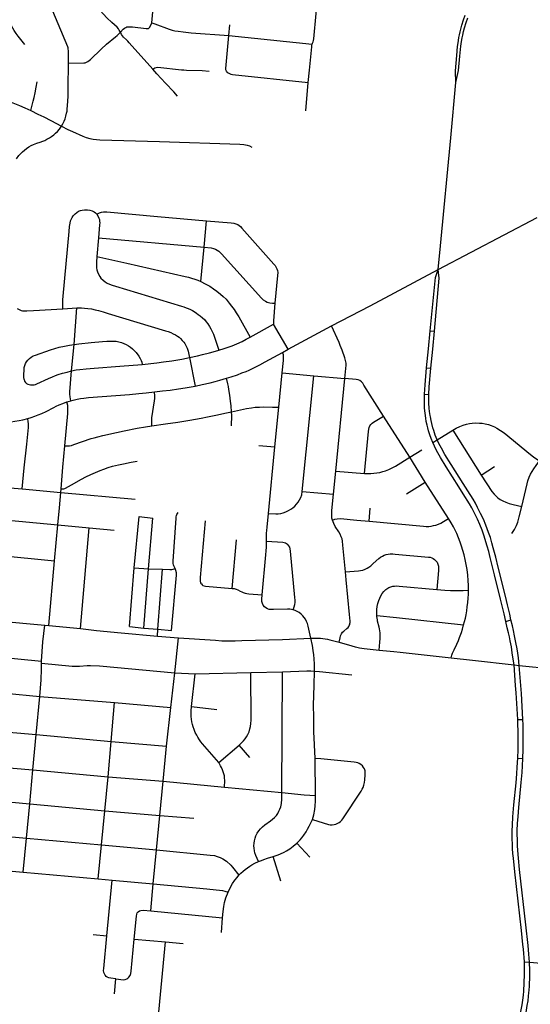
# Model space of a CAD drawing. Extents: x 1410746 to 1533160, y 578873 to 704954.
# Tile 201 of 227: x 1508411 to 1513109, y 641773 to 650843. Entities that reach past the tile are written whole.
import ezdxf

# ---------------------------------------------------------------- set-up
doc = ezdxf.new("R2010")
doc.units = 0
doc.header["$MEASUREMENT"] = 0
doc.layers.add('MC_STREETS', color=254, linetype='CONTINUOUS')

msp = doc.modelspace()

# ---------------------------------------------------------------- linework, layer by layer
at = {"layer": 'MC_STREETS'}
for p, q in [((1509627.591175, 650814.0596), (1509651.8179, 651082.008675)), ((1510334.800325, 650697.708775), (1510344.312975, 650796.9535)), ((1510334.800325, 650697.708775), (1511102.744725, 650617.59575)), ((1511064.223925, 650264.043175), (1511078.604675, 650378.603975)), ((1511043.9592, 650004.82305), (1511064.223925, 650264.043175)), ((1510108.839025, 648746.419225), (1510130.377925, 648991.826875)), ((1512260.63815, 648541.0727), (1513172.411075, 649020.067075)), ((1509136.39285, 648833.788675), (1509120.003175, 648662.981975)), ((1509136.39285, 648833.788675), (1510108.839025, 648746.419225)), ((1512260.63815, 648541.0727), (1512281.542825, 648758.64215)), ((1510078.692375, 648431.351925), (1510108.839025, 648746.419225)), ((1508807.351075, 648180.60835), (1508937.689625, 648187.48335)), ((1508911.07355, 647852.512525), (1508937.689625, 648187.48335)), ((1510531.737925, 647919.285625), (1510747.197725, 648037.806925)), ((1510881.41605, 647807.068225), (1510747.197725, 648037.806925)), ((1510881.41605, 647807.068225), (1511280.6964, 648021.640575)), ((1512188.1738, 647977.014275), (1512226.2554, 647973.66855)), ((1508887.480575, 647607.4343), (1508911.07355, 647852.512525)), ((1510828.908825, 647778.364425), (1510881.41605, 647807.068225)), ((1509973.1159, 647730.8332), (1510024.4241, 647467.671975)), ((1510794.76355, 647273.602675), (1510826.7677, 647590.5573)), ((1510826.7677, 647590.5573), (1511116.46955, 647563.157825)), ((1512154.975625, 647635.61645), (1512194.094725, 647632.060175)), ((1511010.887325, 646498.12885), (1511116.46955, 647563.157825)), ((1511116.46955, 647563.157825), (1511402.291975, 647538.036475)), ((1511318.6909, 646684.583625), (1511402.291975, 647538.036475)), ((1508845.66445, 647321.9541), (1508879.723675, 647332.2207)), ((1512137.038925, 647392.231725), (1512175.8864, 647390.37605)), ((1510758.79635, 646906.996875), (1510794.76355, 647273.602675)), ((1511999.828675, 646812.429675), (1511758.105075, 647191.2944)), ((1512252.2698, 646971.871425), (1512397.157975, 647062.262175)), ((1512397.157975, 647062.262175), (1512657.892325, 646649.0468)), ((1512211.7774, 646947.758), (1512252.2698, 646971.871425)), ((1510609.6505, 646922.042), (1510758.79635, 646906.996875)), ((1510699.3872, 646295.906975), (1510758.79635, 646906.996875)), ((1511999.828675, 646812.429675), (1512110.915525, 646882.3837)), ((1512143.05345, 646584.343175), (1511999.828675, 646812.429675)), ((1511297.458, 646472.682875), (1511318.6909, 646684.583625)), ((1511318.6909, 646684.583625), (1511582.736175, 646663.349225)), ((1512657.892325, 646649.0468), (1512781.18575, 646727.53995)), ((1511970.084625, 646476.776125), (1512143.05345, 646584.343175)), ((1512355.641325, 646248.554925), (1512143.05345, 646584.343175)), ((1508434.551275, 646520.6813), (1508788.5627, 646486.699475)), ((1508788.5627, 646486.699475), (1508791.87175, 646522.067775)), ((1511010.887325, 646498.12885), (1511297.458, 646472.682875)), ((1508775.226525, 646346.0205), (1508788.5627, 646486.699475)), ((1508788.5627, 646486.699475), (1509472.7025, 646426.984475)), ((1508761.196925, 646188.858125), (1508775.226525, 646346.0205)), ((1511626.530725, 646224.135475), (1511636.97615, 646343.213)), ((1508052.36635, 646257.71075), (1508761.196925, 646188.858125)), ((1509594.31215, 645784.989975), (1509635.71925, 646249.9955)), ((1510686.41345, 646167.74765), (1510699.3872, 646295.906975)), ((1511513.52085, 646234.182775), (1511626.530725, 646224.135475)), ((1508730.886125, 645858.3747), (1508761.196925, 646188.858125)), ((1508761.196925, 646188.858125), (1509049.1446, 646163.274475)), ((1508969.33735, 645233.893775), (1509049.1446, 646163.274475)), ((1509049.1446, 646163.274475), (1509280.330375, 646141.788525)), ((1510366.95015, 645604.8081), (1510405.340825, 646051.360375)), ((1508020.1105, 645930.335375), (1508730.886125, 645858.3747)), ((1508678.929125, 645263.496925), (1508730.886125, 645858.3747)), ((1509419.709275, 645252.30825), (1509464.072525, 645793.0048)), ((1509464.072525, 645793.0048), (1509594.31215, 645784.989975)), ((1509552.748025, 645239.03805), (1509594.31215, 645784.989975)), ((1509594.31215, 645784.989975), (1509725.3669, 645780.861125)), ((1509681.71495, 645227.992975), (1509725.3669, 645780.861125)), ((1507959.3639, 645327.021975), (1508641.8932, 645266.46895)), ((1511696.681975, 645356.25345), (1511877.02205, 645336.38845)), ((1511877.02205, 645336.38845), (1512495.740075, 645268.8759)), ((1512883.172575, 645300.604075), (1512931.436475, 645315.534625)), ((1508641.8932, 645266.46895), (1508678.929125, 645263.496925)), ((1508678.929125, 645263.496925), (1508969.33735, 645233.893775)), ((1509419.709275, 645252.30825), (1509552.748025, 645239.03805)), ((1509552.748025, 645239.03805), (1509681.71495, 645227.992975)), ((1509677.5905, 645165.04685), (1509681.71495, 645227.992975)), ((1509681.71495, 645227.992975), (1509807.10265, 645216.939275)), ((1509677.5905, 645165.04685), (1509871.261925, 645149.142675)), ((1509836.73095, 644827.6587), (1509871.261925, 645149.142675)), ((1511265.73495, 645131.075), (1511351.2749, 645109.26825)), ((1507929.023625, 644998.341275), (1508609.85625, 644935.364175)), ((1511718.08855, 645036.861825), (1511853.974825, 645022.225575)), ((1511853.974825, 645022.225575), (1511912.212275, 645016.072375)), ((1511912.212275, 645016.072375), (1512382.424275, 644966.391075)), ((1512382.424275, 644966.391075), (1512576.4976, 644944.2459)), ((1508611.691225, 644915.638425), (1508609.85625, 644935.364175)), ((1512576.4976, 644944.2459), (1512959.32385, 644900.56265)), ((1512959.32385, 644900.56265), (1513007.6672, 644895.15135)), ((1513007.6672, 644895.15135), (1513379.525725, 644856.0566)), ((1509800.829775, 644505.889), (1509836.73095, 644827.6587)), ((1509836.73095, 644827.6587), (1510025.534825, 644818.9929)), ((1509990.8318, 644515.23575), (1510025.534825, 644818.9929)), ((1510025.534825, 644818.9929), (1510538.025825, 644829.56815)), ((1510538.025825, 644829.56815), (1510829.4688, 644837.4264)), ((1510823.4425, 643724.3194), (1510829.4688, 644837.4264)), ((1508562.6878, 644257.4557), (1508594.9969, 644607.858625)), ((1508594.9969, 644607.858625), (1509283.9468, 644552.300825)), ((1509253.656675, 644195.550375), (1509283.9468, 644552.300825)), ((1509283.9468, 644552.300825), (1509800.829775, 644505.889)), ((1509762.348225, 644150.2844), (1509800.829775, 644505.889)), ((1509990.8318, 644515.23575), (1510223.97665, 644488.8751)), ((1507859.778925, 644320.4588), (1508562.6878, 644257.4557)), ((1512993.0398, 644395.976175), (1513040.263, 644397.671375)), ((1508532.707, 643932.45445), (1508562.6878, 644257.4557)), ((1508562.6878, 644257.4557), (1509253.656675, 644195.550375)), ((1509225.83355, 643869.9923), (1509253.656675, 644195.550375)), ((1509253.656675, 644195.550375), (1509762.348225, 644150.2844)), ((1509730.9231, 643827.34115), (1509762.348225, 644150.2844)), ((1510241.771775, 644000.159825), (1510430.3364, 644159.71515)), ((1510528.4133, 644046.82725), (1510430.3364, 644159.71515)), ((1507833.30325, 643996.0093), (1508532.707, 643932.45445)), ((1511132.973925, 643695.43375), (1511128.16045, 644036.757375)), ((1512993.590275, 644041.366575), (1513040.952, 644037.664975)), ((1508502.301225, 643620.05875), (1508532.707, 643932.45445)), ((1508532.707, 643932.45445), (1509225.83355, 643869.9923)), ((1509194.004225, 643556.164525), (1509225.83355, 643869.9923)), ((1509225.83355, 643869.9923), (1509730.9231, 643827.34115)), ((1509698.538, 643513.5232), (1509730.9231, 643827.34115)), ((1509730.9231, 643827.34115), (1510295.142125, 643773.4318)), ((1510295.142125, 643773.4318), (1510823.4425, 643724.3194)), ((1507804.106575, 643681.74115), (1508502.301225, 643620.05875)), ((1508471.534225, 643303.298225), (1508502.301225, 643620.05875)), ((1508502.301225, 643620.05875), (1509194.004225, 643556.164525)), ((1509164.089725, 643241.0771), (1509194.004225, 643556.164525)), ((1509194.004225, 643556.164525), (1509698.538, 643513.5232)), ((1509669.45275, 643195.638025), (1509698.538, 643513.5232)), ((1509698.538, 643513.5232), (1510014.402525, 643487.049825)), ((1507773.7298, 643368.693575), (1508471.534225, 643303.298225)), ((1508441.9703, 642990.887775), (1508471.534225, 643303.298225)), ((1508471.534225, 643303.298225), (1509164.089725, 643241.0771)), ((1509131.213025, 642929.9512), (1509164.089725, 643241.0771)), ((1509164.089725, 643241.0771), (1509669.45275, 643195.638025)), ((1511081.592975, 643128.62305), (1510960.4131, 643257.220575)), ((1509640.137575, 642883.120075), (1509669.45275, 643195.638025)), ((1507746.606375, 643053.578825), (1508441.9703, 642990.887775)), ((1510812.816925, 642908.733725), (1510743.22325, 643134.83065)), ((1508441.9703, 642990.887775), (1509131.213025, 642929.9512)), ((1509131.213025, 642929.9512), (1509262.7832, 642916.542)), ((1509213.5693, 642405.4062), (1509262.7832, 642916.542)), ((1509262.7832, 642916.542), (1509640.137575, 642883.120075)), ((1509616.5526, 642633.7287), (1509640.137575, 642883.120075)), ((1509616.5526, 642633.7287), (1510277.94955, 642569.0914)), ((1510266.4346, 642435.43895), (1510277.94955, 642569.0914)), ((1509086.69475, 642417.47505), (1509213.5693, 642405.4062)), ((1509464.802575, 642374.894575), (1509752.550025, 642348.5044)), ((1509678.52815, 641572.0881), (1509752.550025, 642348.5044)), ((1509752.550025, 642348.5044), (1509914.660375, 642332.585525)), ((1513054.97575, 642164.7381), (1513102.006525, 642161.270375)), ((1513102.006525, 642161.270375), (1513650.890325, 642111.554875)), ((1509282.639675, 641869.02925), (1509294.7898, 642006.747675))]:
    msp.add_line(p, q, dxfattribs=at)
for points in [[(1511102.744725, 650617.59575), (1511106.214275, 650627.4927), (1511110.95385, 650638.434275), (1511115.41835, 650651.910775), (1511118.44885, 650667.4752), (1511160.67215, 651137.3416), (1511192.12315, 651457.29145), (1511280.107, 652400.511325)], [(1508858.542075, 650442.91155), (1508858.2932, 650558.046375), (1508857.46545, 650572.3252), (1508855.189125, 650584.327675), (1508851.9624, 650593.86875), (1508650.847975, 651078.10325)], [(1509337.35485, 650726.907925), (1509327.144625, 650745.68155), (1509318.910575, 650758.197325), (1509306.373075, 650772.73915), (1509256.80365, 650817.296975), (1509211.725375, 650860.846575), (1509085.701525, 650998.428825), (1509062.957575, 651023.409875), (1509043.94215, 651040.9339), (1508999.19995, 651078.219075)], [(1512457.63285, 650703.35835), (1512463.916625, 650732.75775), (1512470.2592, 650757.0345), (1512479.589525, 650792.329175), (1512495.666775, 650842.871275), (1512510.785325, 650885.762075)], [(1512487.753975, 650700.9575), (1512495.4108, 650735.600975), (1512504.347325, 650769.433775), (1512519.497025, 650818.47135), (1512534.23345, 650860.9314)], [(1508457.711275, 650614.017775), (1508397.187575, 650690.654925), (1508379.109075, 650715.021625), (1508360.63755, 650742.5324), (1508346.88215, 650764.934025), (1508330.7687, 650794.40985)], [(1509337.35485, 650726.907925), (1509363.7038, 650755.891775), (1509374.902125, 650766.102), (1509386.100425, 650772.68925), (1509396.64, 650776.312225), (1509410.14385, 650777.959025), (1509430.564275, 650777.629675), (1509448.020475, 650776.641575), (1509574.495475, 650762.14965), (1509585.944475, 650761.8342), (1509594.795575, 650763.1796), (1509603.090575, 650766.7346), (1509609.36855, 650773.394175), (1509627.591175, 650814.0596)], [(1509627.591175, 650814.0596), (1509653.547525, 650806.40285), (1509786.5987, 650756.0608), (1509813.32625, 650746.89705), (1509837.762875, 650741.169725), (1509869.4541, 650736.20605), (1509913.36365, 650730.4787), (1509989.0283, 650723.32255), (1510334.800325, 650697.708775)], [(1509158.69095, 650570.76845), (1509208.03465, 650616.9772), (1509291.573525, 650684.420225), (1509306.630975, 650696.89925), (1509337.35485, 650726.907925)], [(1509635.62815, 650386.96455), (1509418.43555, 650630.3925), (1509405.471325, 650644.106725), (1509392.494, 650657.092575), (1509365.350625, 650680.79725), (1509355.1404, 650693.313), (1509346.576975, 650707.804925), (1509337.35485, 650726.907925)], [(1510319.5899, 650360.176825), (1510312.179825, 650370.147275), (1510308.449175, 650381.508475), (1510307.775325, 650394.673175), (1510334.800325, 650697.708775)], [(1512423.95995, 650264.8614), (1512421.233125, 650371.943575), (1512432.34425, 650513.263025), (1512440.677575, 650597.638025), (1512442.59285, 650611.956975), (1512447.95085, 650650.3043), (1512452.986725, 650680.305475), (1512457.63285, 650703.35835)], [(1512423.95995, 650264.8614), (1512447.96925, 650376.110225), (1512461.510925, 650506.6658), (1512471.34085, 650600.16675), (1512477.46125, 650643.213475), (1512482.72565, 650675.018475), (1512487.753975, 650700.9575)], [(1511078.604675, 650378.603975), (1511098.11395, 650592.968425), (1511099.797875, 650604.96635), (1511102.744725, 650617.59575)], [(1508858.542075, 650442.91155), (1508999.475125, 650445.633275), (1509013.6661, 650447.26175), (1509026.2286, 650450.5187), (1509038.7911, 650457.265225), (1509050.42305, 650466.570775), (1509060.65915, 650475.876325), (1509158.69095, 650570.76845)], [(1508795.034925, 649861.628125), (1508808.221875, 649883.80615), (1508819.496775, 649907.501225), (1508828.0328, 649929.261925), (1508835.565575, 649954.257075), (1508842.413575, 649983.018625), (1508845.837575, 649999.7962), (1508847.89195, 650020.340175), (1508850.28875, 650052.183325), (1508855.42475, 650135.386375), (1508856.45195, 650168.256725), (1508857.13675, 650215.16545), (1508858.542075, 650442.91155)], [(1509635.62815, 650386.96455), (1509654.303775, 650398.42725), (1509665.762125, 650402.941125), (1509681.76255, 650404.600375), (1509900.2297, 650381.79955), (1509921.317675, 650380.024475), (1509944.540475, 650379.245075), (1510089.568325, 650375.746525), (1510154.698875, 650369.935625)], [(1509861.215425, 650140.0436), (1509827.704075, 650177.43245), (1509751.794475, 650257.522075), (1509671.34905, 650344.631575), (1509635.62815, 650386.96455)], [(1510319.5899, 650360.176825), (1510328.4511, 650352.73065), (1510340.41695, 650345.956725), (1510353.022675, 650340.9859), (1510367.5581, 650337.93815), (1511064.223925, 650264.043175)], [(1508512.550975, 650005.591025), (1508535.618525, 650092.445825), (1508543.766225, 650127.912225), (1508552.393175, 650169.848825), (1508561.822175, 650220.8699), (1508570.044, 650272.031725)], [(1512281.542825, 648758.64215), (1512377.383725, 649756.1247), (1512423.95995, 650264.8614)], [(1508178.05825, 650140.571225), (1508240.9773, 650117.447125), (1508302.28305, 650095.398575), (1508348.465925, 650077.6852), (1508407.9465, 650052.415675), (1508458.096775, 650030.645), (1508512.550975, 650005.591025)], [(1508512.550975, 650005.591025), (1508576.4055, 649974.342125), (1508631.2666, 649946.91155), (1508696.197175, 649913.231), (1508795.034925, 649861.628125)], [(1508380.51675, 649560.155325), (1508402.7727, 649591.313675), (1508419.892675, 649610.83045), (1508436.67025, 649626.923225), (1508453.790225, 649641.304), (1508471.9374, 649655.342375), (1508495.22055, 649671.43515), (1508515.079725, 649682.734325), (1508538.705275, 649693.6911), (1508567.809225, 649704.6479), (1508598.625175, 649715.604675), (1508623.620325, 649724.50705), (1508640.7403, 649731.01265), (1508661.626675, 649741.284625), (1508684.587925, 649754.01795), (1508704.524625, 649766.92195), (1508725.503825, 649782.806225), (1508741.40575, 649797.43815), (1508758.5257, 649814.2157), (1508775.853925, 649834.65485), (1508795.034925, 649861.628125)], [(1508795.034925, 649861.628125), (1508854.877725, 649830.93935), (1508896.197175, 649812.18935), (1508992.0305, 649769.828225), (1509022.794575, 649758.54065)], [(1509022.794575, 649758.54065), (1509056.613825, 649748.647675), (1509087.169375, 649742.05045), (1509117.72495, 649738.231), (1509147.933275, 649735.80045), (1509698.02375, 649720.5509)], [(1509698.02375, 649720.5509), (1510437.160825, 649697.097725), (1510472.219875, 649694.09595), (1510503.64425, 649687.69985), (1510525.8916, 649679.913275), (1510547.304675, 649669.901975)], [(1508807.351075, 648180.60835), (1508806.350475, 648219.4974), (1508808.2609, 648261.69695), (1508811.552, 648296.436225), (1508865.672125, 648892.12335), (1508870.06025, 648938.92995), (1508874.082675, 648970.012475), (1508879.20215, 648990.856025), (1508885.784325, 649008.4085), (1508892.732175, 649022.304225), (1508901.508425, 649035.83425), (1508911.016025, 649046.80455), (1508921.9863, 649056.312125), (1508936.2477, 649068.013775), (1508951.606125, 649077.88705), (1508968.7929, 649084.8349), (1508986.345375, 649089.5887), (1509006.823275, 649091.78275), (1509034.99515, 649090.46515), (1509056.3296, 649087.794025), (1509076.821575, 649082.434575), (1509094.79145, 649074.2378), (1509109.293475, 649063.5189), (1509120.95815, 649050.5932)], [(1509120.95815, 649050.5932), (1509146.179025, 649064.77995), (1509162.887875, 649070.45465), (1509182.118825, 649073.292), (1509211.773675, 649073.203775), (1509677.23165, 649029.907875), (1510130.377925, 648991.826875)], [(1509120.95815, 649050.5932), (1509131.992275, 649030.73175), (1509138.612775, 649016.229725), (1509143.65695, 649001.0972), (1509146.179025, 648985.96465), (1509146.80955, 648971.462625), (1509146.179025, 648954.123275), (1509136.39285, 648833.788675)], [(1510130.377925, 648991.826875), (1510356.767325, 648970.6864), (1510382.04115, 648967.6845), (1510400.023975, 648963.534625), (1510417.0846, 648956.61815), (1510430.456425, 648948.3184), (1510441.061675, 648938.8659), (1510455.355725, 648922.266375), (1510748.941875, 648591.984725), (1510759.8136, 648578.730675), (1510768.485125, 648566.142975), (1510777.436375, 648549.639125), (1510783.31065, 648532.855525), (1510785.268725, 648514.39355), (1510784.170925, 648486.297525), (1510758.301, 648231.867075)], [(1510108.839025, 648746.419225), (1510172.775825, 648740.40005), (1510193.114375, 648736.393975), (1510212.220275, 648729.3063), (1510228.8609, 648720.67785), (1510242.728075, 648710.2004), (1510254.43815, 648698.7985), (1510266.159475, 648685.92685), (1510634.451175, 648277.005975), (1510651.096125, 648262.0537), (1510671.126525, 648249.076275), (1510687.95655, 648241.798875), (1510712.033625, 648235.2525), (1510735.449425, 648232.4313), (1510758.301, 648231.867075)], [(1509120.003175, 648662.981975), (1509116.17835, 648608.15945), (1509116.17835, 648580.5357), (1509117.4533, 648558.861675), (1509120.42815, 648538.037625), (1509125.527925, 648519.338475), (1509134.8775, 648498.089425), (1509146.351975, 648478.11535), (1509157.401475, 648462.39105), (1509177.80055, 648442.41695), (1509195.64975, 648429.24255), (1509216.4738, 648416.918125), (1509237.29785, 648407.993525), (1509261.94675, 648399.068925), (1509291.6954, 648389.71935), (1509898.5679, 648204.42775), (1509920.241925, 648197.62805), (1509941.065975, 648189.553425), (1509961.040075, 648181.903775), (1509981.864125, 648172.979175), (1509999.713325, 648164.054575), (1510017.137525, 648153.855025), (1510037.111625, 648141.1056), (1510054.11085, 648128.781175), (1510072.385025, 648114.331825), (1510091.934125, 648096.907625), (1510109.783325, 648080.333375), (1510127.20755, 648060.359275), (1510142.50685, 648040.81015), (1510158.231125, 648018.286175), (1510170.804825, 647995.0298), (1510179.480175, 647976.638075), (1510192.654575, 647947.739375), (1510242.42635, 647799.335825)], [(1509120.003175, 648662.981975), (1509396.24065, 648599.23485), (1509933.8413, 648478.540325), (1509963.164975, 648470.890675), (1509991.2137, 648462.816025), (1510023.512225, 648452.6165), (1510049.39515, 648443.789425), (1510078.692375, 648431.351925)], [(1511280.6964, 648021.640575), (1511634.0562, 648205.949525), (1512260.63815, 648541.0727)], [(1512188.1738, 647977.014275), (1512236.770075, 648467.193225), (1512260.63815, 648541.0727)], [(1512226.2554, 647973.66855), (1512270.851075, 648462.15515), (1512260.63815, 648541.0727)], [(1510078.692375, 648431.351925), (1510118.215975, 648411.313725), (1510159.280575, 648387.232125), (1510194.0028, 648364.662675), (1510225.600025, 648341.051575), (1510258.0606, 648314.79875), (1510283.93335, 648292.44045), (1510309.280575, 648268.1349), (1510339.141675, 648233.412675), (1510359.975025, 648205.6349), (1510382.9936, 648173.297275), (1510403.3778, 648142.44045), (1510426.322975, 648105.60535), (1510531.737925, 647919.285625)], [(1510758.301, 648231.867075), (1510745.43995, 648068.53935), (1510745.016575, 648052.257025), (1510747.197725, 648037.806925)], [(1508386.541625, 648184.2121), (1508399.85865, 648176.70485), (1508412.08955, 648170.515725), (1508424.909925, 648165.652825), (1508436.91205, 648162.3413), (1508455.8563, 648160.47215), (1508477.336675, 648160.559325), (1508536.453475, 648163.656), (1508807.351075, 648180.60835)], [(1508937.689625, 648187.48335), (1508978.3667, 648188.342725), (1509007.299, 648186.910425), (1509036.51775, 648184.04585), (1509072.2937, 648179.06535), (1509105.616975, 648172.00865), (1509136.98005, 648164.167875), (1509179.71225, 648152.0147), (1509226.0186, 648137.5786), (1509752.48055, 647977.949575), (1509775.610825, 647969.716775), (1509799.9172, 647960.6999), (1509824.2236, 647950.11485), (1509843.825525, 647939.92185), (1509861.46725, 647928.944775), (1509877.74385, 647917.56575), (1509890.87015, 647906.598575), (1509906.955875, 647889.18835), (1509920.665075, 647873.2753), (1509930.074, 647859.161925), (1509940.267, 647841.520175), (1509950.840525, 647818.545225), (1509959.868925, 647790.163125), (1509966.925625, 647758.80005), (1509973.1159, 647730.8332)], [(1511402.291975, 647538.036475), (1511413.845575, 647661.064025), (1511413.845575, 647680.7033), (1511410.084875, 647702.849725), (1511402.9813, 647727.085425), (1511378.7456, 647797.70325), (1511360.77775, 647843.24965), (1511349.4956, 647870.828225), (1511280.6964, 648021.640575)], [(1512154.975625, 647635.61645), (1512171.867975, 647812.541375), (1512188.1738, 647977.014275)], [(1512194.094725, 647632.060175), (1512211.2834, 647809.5778), (1512226.2554, 647973.66855)], [(1508450.666675, 647527.453175), (1508448.704325, 647549.03915), (1508448.98465, 647569.503775), (1508450.666675, 647619.9645), (1508452.909375, 647639.307775), (1508456.55375, 647657.810025), (1508464.4032, 647676.592625), (1508473.67155, 647691.945675), (1508485.7045, 647707.002425), (1508500.00605, 647721.4466), (1508517.106625, 647734.62245), (1508535.8892, 647745.27525), (1508556.80605, 647754.12785), (1508694.048525, 647803.3202), (1508732.90635, 647814.89485), (1508774.24445, 647826.05615), (1508822.19665, 647837.217425), (1508869.322075, 647845.898425), (1508911.07355, 647852.512525)], [(1508911.07355, 647852.512525), (1508956.0096, 647858.49375), (1509068.847825, 647869.3909), (1509171.70135, 647878.27885), (1509212.060375, 647880.3561), (1509247.255425, 647881.8091), (1509272.378425, 647882.7487), (1509296.984875, 647881.3426), (1509321.942875, 647876.4213), (1509347.252375, 647869.3909), (1509369.732875, 647860.648375), (1509391.196425, 647850.42365), (1509412.057925, 647838.02375), (1509430.2113, 647825.8023), (1509449.79375, 647810.38175), (1509463.334725, 647797.386025), (1509482.0778, 647776.64525), (1509507.3353, 647743.03575), (1509519.497625, 647723.509725), (1509528.83395, 647703.665075), (1509533.909975, 647687.303075), (1509537.425175, 647667.969425)], [(1510242.42635, 647799.335825), (1510292.7279, 647814.9999), (1510328.91365, 647826.7125), (1510366.41365, 647840.254175), (1510407.385875, 647857.26805), (1510456.99165, 647879.570825), (1510495.43305, 647899.197625), (1510531.737925, 647919.285625)], [(1509973.1159, 647730.8332), (1510046.9169, 647746.39795), (1510093.514575, 647757.942875), (1510156.224425, 647774.2975), (1510190.971725, 647783.506475), (1510242.42635, 647799.335825)], [(1510313.7817, 647540.133325), (1510357.2289, 647554.051525), (1510413.2474, 647572.672625), (1510455.61045, 647588.65575), (1510493.048875, 647603.545875), (1510522.491275, 647615.81155), (1510552.905775, 647629.6222), (1510584.716825, 647644.984625), (1510620.979025, 647663.921225), (1510670.250275, 647691.0481), (1510828.908825, 647778.364425)], [(1510826.7677, 647590.5573), (1510837.779175, 647705.26035), (1510839.002675, 647723.612825), (1510838.6968, 647741.353575), (1510836.555675, 647755.11795), (1510828.908825, 647778.364425)], [(1509537.425175, 647667.969425), (1509672.561275, 647683.23865), (1509734.366825, 647690.877525), (1509809.019625, 647701.98865), (1509901.59435, 647716.96395), (1509973.1159, 647730.8332)], [(1508450.666675, 647527.453175), (1508455.693775, 647514.919225), (1508463.39125, 647502.64485), (1508472.25265, 647493.252025), (1508485.708825, 647485.4026), (1508496.922325, 647481.197525), (1508510.938675, 647478.730825), (1508528.8799, 647478.1436), (1508542.9424, 647479.445675), (1508554.66115, 647482.8311), (1508567.55395, 647488.323875), (1508675.859775, 647538.342975), (1508712.650675, 647554.464825), (1508739.107075, 647565.212725), (1508764.736675, 647574.7205), (1508804.5757, 647586.5288), (1508847.0981, 647597.600675), (1508887.480575, 647607.4343)], [(1508879.723675, 647332.2207), (1508874.693175, 647370.305975), (1508872.423175, 647392.627575), (1508872.04485, 647414.192525), (1508887.480575, 647607.4343)], [(1508887.480575, 647607.4343), (1508930.628725, 647616.83095), (1508963.294825, 647621.54565), (1509020.8815, 647626.933875), (1509095.979875, 647632.658875), (1509331.714725, 647652.1912), (1509537.425175, 647667.969425)], [(1512137.038925, 647392.231725), (1512142.2736, 647479.11435), (1512154.975625, 647635.61645)], [(1512175.8864, 647390.37605), (1512179.946625, 647461.441125), (1512194.094725, 647632.060175)], [(1510024.4241, 647467.671975), (1510091.051325, 647481.47195), (1510163.980975, 647498.22755), (1510208.696025, 647509.788025), (1510252.5838, 647522.121175), (1510313.7817, 647540.133325)], [(1510360.52705, 647230.9022), (1510355.6019, 647285.0789), (1510350.622, 647329.6012), (1510344.01965, 647384.367825), (1510336.273275, 647438.06195), (1510331.39335, 647463.652125), (1510325.918625, 647487.4316), (1510313.7817, 647540.133325)], [(1511758.105075, 647191.2944), (1511578.3547, 647477.3351), (1511567.4227, 647493.7331), (1511554.476925, 647507.829625), (1511539.805025, 647518.47395), (1511524.55775, 647524.803), (1511505.282925, 647528.5429), (1511402.291975, 647538.036475)], [(1508879.723675, 647332.2207), (1508903.425225, 647338.523125), (1508940.574625, 647346.762575), (1508969.57105, 647352.3252), (1509000.560625, 647357.273125), (1509044.050225, 647361.4398), (1509421.393975, 647391.3877), (1509508.112725, 647398.679375), (1509574.779375, 647404.66895), (1509649.42515, 647413.809)], [(1509627.76725, 647102.805475), (1509625.59975, 647129.538275), (1509625.961, 647155.54855), (1509627.406, 647175.778775), (1509651.971275, 647333.64675), (1509653.05505, 647353.154475), (1509653.05505, 647373.74595), (1509649.42515, 647413.809)], [(1509649.42515, 647413.809), (1509723.93525, 647422.893), (1509794.089975, 647431.0974), (1509872.336175, 647442.74545), (1509932.304325, 647452.13805), (1510024.4241, 647467.671975)], [(1508484.154375, 647168.210625), (1508517.2273, 647177.84605), (1508549.518975, 647189.5648), (1508581.43205, 647202.260525), (1508614.623125, 647216.648125), (1508652.643975, 647234.8773), (1508724.518975, 647272.116875), (1508744.831475, 647282.0127), (1508772.435625, 647294.5127), (1508806.43415, 647308.341725), (1508845.66445, 647321.9541)], [(1508825.99965, 646916.4686), (1508852.971675, 647214.658725), (1508854.2886, 647238.78295), (1508853.76775, 647267.9496), (1508852.371575, 647288.96455), (1508845.66445, 647321.9541)], [(1512211.7774, 646947.758), (1512196.80105, 646985.4131), (1512184.8219, 647019.527675), (1512172.639675, 647057.05615), (1512165.52895, 647082.77525), (1512159.30105, 647108.590175), (1512152.2698, 647142.704775), (1512147.3219, 647172.13185), (1512141.0719, 647218.746425), (1512136.905225, 647265.88185), (1512134.9862, 647308.38175), (1512135.519825, 647341.6675), (1512137.038925, 647392.231725)], [(1512252.2698, 646971.871425), (1512235.14545, 647015.129075), (1512220.7594, 647057.548525), (1512213.05495, 647084.38155), (1512203.05105, 647122.392275), (1512196.54065, 647151.81935), (1512189.952275, 647186.393075), (1512187.9469, 647197.392275), (1512182.611675, 647233.468675), (1512179.451025, 647263.86445), (1512176.22815, 647310.4131), (1512175.01635, 647345.356725), (1512175.8864, 647390.37605)], [(1509627.76725, 647102.805475), (1509752.399575, 647120.48815), (1509864.4691, 647136.555275), (1509977.464275, 647154.5471), (1510029.363775, 647163.8102), (1510081.832175, 647173.427625), (1510137.12405, 647183.72255), (1510230.8309, 647203.8895), (1510297.44395, 647218.352075), (1510360.52705, 647230.9022)], [(1510360.260975, 647100.811075), (1510361.588, 647197.1248), (1510360.52705, 647230.9022)], [(1510360.52705, 647230.9022), (1510442.847475, 647249.195625), (1510496.78975, 647260.8358), (1510542.39065, 647268.57835), (1510578.641, 647272.766), (1510617.338625, 647275.2286), (1510653.0246, 647276.4189), (1510736.706125, 647275.032075), (1510794.76355, 647273.602675)], [(1508291.27885, 647135.085175), (1508331.4154, 647138.58145), (1508366.14415, 647143.44995), (1508405.0923, 647149.61675), (1508439.82105, 647157.0818), (1508484.154375, 647168.210625)], [(1508434.551275, 646520.6813), (1508452.5147, 646715.381475), (1508477.14195, 646933.839725), (1508492.208025, 647085.949225), (1508492.7875, 647104.202375), (1508491.706475, 647122.898125), (1508489.8045, 647138.58145), (1508484.154375, 647168.210625)], [(1511582.736175, 646663.349225), (1511618.893075, 647048.438375), (1511622.106225, 647070.00505), (1511626.2098, 647087.103275), (1511632.7071, 647101.807725), (1511642.2821, 647115.144325), (1511655.27675, 647127.113075), (1511666.561575, 647134.97825), (1511758.105075, 647191.2944)], [(1512397.157975, 647062.262175), (1512427.3663, 647080.317725), (1512461.7413, 647097.331625), (1512490.56075, 647108.0955), (1512521.1163, 647117.123275), (1512548.894075, 647123.373275), (1512573.199625, 647126.498275), (1512601.324625, 647128.581625), (1512640.342475, 647127.70725), (1512665.907975, 647125.456625), (1512692.644075, 647120.942725), (1512725.54965, 647113.0616), (1512748.894075, 647104.9705), (1512778.61155, 647093.16435), (1512801.455675, 647081.4603), (1512835.098, 647060.45475), (1512868.119575, 647036.181525), (1513111.04685, 646837.262175), (1513138.824625, 646815.387175), (1513159.380475, 646800.343075), (1513192.644075, 646778.581625)], [(1508825.99965, 646916.4686), (1508850.954925, 646916.4686), (1508868.69345, 646918.049025), (1508886.4499, 646921.506125), (1508908.6051, 646928.934025), (1509069.311875, 646983.971375), (1509095.12745, 646991.7411), (1509129.60025, 647001.6134), (1509174.27965, 647012.385675), (1509300.465, 647041.009175), (1509372.0668, 647057.0154), (1509492.46355, 647080.69175), (1509568.55845, 647094.224725), (1509627.76725, 647102.805475)], [(1512883.172575, 645300.604075), (1512867.547575, 645369.00685), (1512834.561475, 645504.77075), (1512780.3948, 645729.423525), (1512762.686475, 645802.6874), (1512740.662825, 645887.96465), (1512726.57535, 645944.00685), (1512712.686475, 645994.00685), (1512701.22815, 646034.284625), (1512684.561475, 646084.63185), (1512665.117025, 646140.534625), (1512643.936475, 646194.354075), (1512622.4087, 646242.27075), (1512595.908175, 646297.503525), (1512570.32535, 646346.090175), (1512548.45035, 646384.284625), (1512492.20035, 646476.64575), (1512452.617025, 646539.14575), (1512333.688575, 646725.050025), (1512282.06565, 646809.887525), (1512246.280225, 646874.996425), (1512226.48855, 646915.1006), (1512211.7774, 646947.758)], [(1512931.436475, 645315.534625), (1512920.32535, 645366.923525), (1512899.83925, 645453.729075), (1512880.047575, 645533.242975), (1512813.72815, 645800.9513), (1512790.811475, 645891.923525), (1512768.58925, 645976.992975), (1512755.742025, 646023.52075), (1512741.505925, 646072.479075), (1512725.5337, 646118.659625), (1512700.5337, 646186.02075), (1512677.2698, 646242.27075), (1512652.2698, 646295.39575), (1512624.120725, 646349.822325), (1512604.35315, 646388.104075), (1512582.47815, 646425.9513), (1512534.9087, 646503.034625), (1512491.505925, 646571.4374), (1512379.70035, 646745.39575), (1512323.36355, 646837.236025), (1512290.55105, 646896.090175), (1512267.6344, 646939.579775), (1512252.2698, 646971.871425)], [(1508791.87175, 646522.067775), (1508807.1253, 646722.70555), (1508825.99965, 646916.4686)], [(1508791.87175, 646522.067775), (1508808.35435, 646521.4217), (1508817.433775, 646522.39975), (1508825.069175, 646524.225625), (1508833.03655, 646527.54535), (1508887.1738, 646559.61615), (1508977.7988, 646609.268925), (1509020.50715, 646631.838375), (1509064.60435, 646653.713375), (1509108.701575, 646673.505025), (1509150.36825, 646690.86615), (1509185.60105, 646704.307975), (1509225.646875, 646717.9305), (1509263.811975, 646729.02815), (1509318.771025, 646742.255025), (1509366.93895, 646752.57685), (1509436.772975, 646766.38125), (1509490.09585, 646775.584175)], [(1511582.736175, 646663.349225), (1511613.657175, 646661.81555), (1511641.823225, 646662.425975), (1511669.34015, 646664.63535), (1511696.755725, 646667.9654), (1511723.52955, 646673.5048), (1511751.688225, 646680.890675), (1511777.735275, 646688.550975), (1511808.032125, 646700.3925), (1511838.93395, 646714.12715), (1511867.626175, 646731.01545), (1511999.828675, 646812.429675)], [(1513030.581525, 646360.011925), (1513079.2973, 646567.8898), (1513087.43575, 646596.637175), (1513098.894075, 646627.887175), (1513112.088525, 646656.706625), (1513124.93575, 646679.9705), (1513142.644075, 646707.05385), (1513163.130175, 646736.91495), (1513192.644075, 646778.581625)], [(1512657.892325, 646649.0468), (1512754.957075, 646496.11305), (1512775.60565, 646471.6974), (1512793.829375, 646453.154475), (1512810.699625, 646439.3455), (1512831.532975, 646424.067725), (1512856.18575, 646410.52605), (1512884.31075, 646398.02605), (1512914.17185, 646387.6094), (1512950.630175, 646378.581625), (1513030.581525, 646360.011925)], [(1508240.632575, 646543.632025), (1508262.6222, 646539.27025), (1508291.747025, 646534.46615), (1508323.574175, 646531.16335), (1508434.551275, 646520.6813)], [(1510699.3872, 646295.906975), (1510766.10375, 646291.040775), (1510789.887575, 646291.722875), (1510812.738725, 646295.174075), (1510833.812075, 646301.110225), (1510858.812075, 646309.790775), (1510884.1593, 646321.249125), (1510906.381525, 646334.44355), (1510923.742625, 646346.249125), (1510941.325525, 646362.98175), (1510958.812075, 646380.97135), (1510972.700975, 646400.06855), (1510986.242625, 646421.59635), (1510996.917725, 646442.809175), (1511005.578875, 646466.278125), (1511010.887325, 646498.12885)], [(1511288.68575, 646234.044825), (1511284.069575, 646252.97115), (1511281.7615, 646273.74395), (1511281.299875, 646299.132925), (1511282.223125, 646323.59865), (1511297.458, 646472.682875)], [(1512940.383525, 646109.364425), (1512962.678175, 646148.380075), (1512981.4893, 646182.51875), (1512993.963825, 646215.3075), (1513007.187225, 646262.7956), (1513030.581525, 646360.011925)], [(1509464.072525, 645793.0048), (1509508.619075, 646267.1484), (1509635.71925, 646249.9955)], [(1509840.16235, 645789.301975), (1509828.9079, 645810.9668), (1509825.2502, 645820.81445), (1509822.436575, 645835.163875), (1509821.5925, 645855.70325), (1509848.839625, 646251.697625)], [(1509848.839625, 646251.697625), (1509850.00885, 646263.8424), (1509852.293475, 646274.664225), (1509856.74245, 646285.48605), (1509861.792625, 646293.66255), (1509870.089375, 646303.161725)], [(1510082.418675, 645645.6211), (1510076.4802, 645656.7318), (1510073.415175, 645670.33285), (1510073.223625, 645689.872375), (1510074.40355, 645705.403125), (1510119.932175, 646226.9991)], [(1511288.68575, 646234.044825), (1511310.3818, 646240.9691), (1511330.692975, 646246.0469), (1511362.861325, 646249.038275), (1511513.52085, 646234.182775)], [(1511408.92435, 645755.6224), (1511385.425725, 646002.87945), (1511381.325575, 646040.8742), (1511376.952075, 646061.1016), (1511370.1185, 646080.782325), (1511359.18475, 646102.6498), (1511346.61095, 646124.243925), (1511313.5748, 646175.208825), (1511300.582025, 646203.131025), (1511288.68575, 646234.044825)], [(1511626.530725, 646224.135475), (1512125.923925, 646176.97415), (1512151.92175, 646175.44485), (1512176.696175, 646176.056575), (1512196.57685, 646178.197575), (1512219.516125, 646182.479575), (1512239.702675, 646187.679125), (1512262.9478, 646195.6314), (1512284.357775, 646206.03055), (1512311.728675, 646221.450925), (1512355.641325, 646248.554925)], [(1512539.88595, 645589.029175), (1512539.88595, 645629.94945), (1512537.918625, 645677.16515), (1512533.1646, 645726.010675), (1512527.368125, 645778.95185), (1512519.25305, 645826.096575), (1512510.75155, 645870.922675), (1512500.704325, 645914.20305), (1512489.11135, 645954.778425), (1512476.74555, 645994.5809), (1512463.993275, 646031.678375), (1512449.308875, 646070.321575), (1512431.919425, 646110.89695), (1512415.30285, 646145.675825), (1512401.004875, 646172.72605), (1512381.683275, 646207.1185), (1512355.641325, 646248.554925)], [(1510681.95845, 646035.064375), (1510681.27405, 646083.205225), (1510682.1019, 646113.4988), (1510683.808525, 646138.1839), (1510686.41345, 646167.74765)], [(1510642.130225, 645544.143975), (1510676.054175, 645913.699025), (1510679.334325, 645950.43665), (1510681.630425, 645984.878175), (1510682.614475, 646011.119325), (1510681.95845, 646035.064375)], [(1510927.822125, 645408.056325), (1510937.3452, 645434.47515), (1510943.489125, 645454.75005), (1510945.639475, 645474.717775), (1510945.639475, 645494.992675), (1510943.7963, 645521.1043), (1510902.3954, 645948.41835), (1510899.791225, 645967.9496), (1510894.799925, 645983.140575), (1510886.5534, 645997.246475), (1510877.004775, 646007.88015), (1510867.02215, 646015.258625), (1510855.3034, 646021.118), (1510844.4527, 646024.3732), (1510830.780825, 646026.109325), (1510681.95845, 646035.064375)], [(1511408.92435, 645755.6224), (1511527.143975, 645765.70475), (1511546.675225, 645768.82975), (1511567.768975, 645773.77765), (1511588.6023, 645781.59015), (1511607.3523, 645789.40265), (1511622.9773, 645799.038075), (1511640.68565, 645813.361), (1511662.57585, 645833.216425), (1511716.20095, 645881.317925), (1511732.08135, 645892.36515), (1511748.6522, 645901.801325), (1511765.40295, 645909.50365), (1511783.1748, 645916.070675), (1511801.126575, 645920.213375), (1511819.768775, 645922.5149), (1511843.014, 645922.5149), (1511865.84015, 645920.90085), (1512172.08, 645893.28975), (1512187.757925, 645890.676775), (1512203.435875, 645886.03145), (1512216.79115, 645879.3538), (1512228.40445, 645870.063175), (1512240.888725, 645858.740225), (1512251.05035, 645844.804275), (1512259.17965, 645827.38435), (1512263.824975, 645809.38375), (1512264.864225, 645790.497325), (1512263.941975, 645770.4767), (1512247.773225, 645595.3444)], [(1509725.3669, 645780.861125), (1509791.94965, 645777.303275), (1509808.931225, 645777.484775), (1509821.311125, 645780.861125), (1509840.16235, 645789.301975)], [(1509807.10265, 645216.939275), (1509852.2609, 645726.839725), (1509852.56815, 645748.77375), (1509848.6032, 645768.762575), (1509840.16235, 645789.301975)], [(1511443.785775, 645263.53845), (1511447.4712, 645271.874625), (1511449.89675, 645280.63355), (1511450.43575, 645290.874725), (1511450.105625, 645302.6012), (1511445.73015, 645364.653225), (1511414.95975, 645684.836775), (1511408.92435, 645755.6224)], [(1510082.418675, 645645.6211), (1510090.037225, 645637.083125), (1510096.99095, 645631.007475), (1510108.730425, 645627.152175), (1510120.2281, 645625.48715), (1510366.95015, 645604.8081)], [(1510366.95015, 645604.8081), (1510384.283475, 645602.590175), (1510401.421, 645598.705675), (1510417.1875, 645592.764675), (1510438.895025, 645579.96865), (1510453.747525, 645571.51415), (1510466.77205, 645566.03015), (1510484.59505, 645560.54615), (1510500.133075, 645557.347125), (1510517.71105, 645555.360875), (1510642.130225, 645544.143975)], [(1511696.681975, 645356.25345), (1511696.278525, 645384.2721), (1511697.667425, 645410.661), (1511701.48685, 645439.133225), (1511706.6952, 645465.5221), (1511715.028525, 645491.563775), (1511724.0563, 645514.133225), (1511733.778525, 645535.661), (1511747.279625, 645558.630325), (1511761.5563, 645577.32765), (1511778.5702, 645592.95265), (1511790.37575, 645601.980425), (1511807.73685, 645611.70265), (1511826.13965, 645619.34155), (1511843.153525, 645623.855425), (1511858.778525, 645625.938775), (1511881.00075, 645626.980425), (1511902.87575, 645625.938775), (1512247.773225, 645595.3444)], [(1512247.773225, 645595.3444), (1512284.99035, 645591.5123), (1512323.5118, 645588.42665), (1512374.277025, 645585.707075), (1512425.948775, 645584.3473), (1512490.765075, 645586.6136), (1512539.88595, 645589.029175)], [(1512495.740075, 645268.8759), (1512504.8343, 645300.912375), (1512511.883425, 645329.5724), (1512518.245425, 645361.60685), (1512524.54085, 645397.018625), (1512529.655875, 645435.18465), (1512534.37745, 645474.137625), (1512538.3121, 645513.8775), (1512540.279425, 645551.650075), (1512539.88595, 645589.029175)], [(1510927.822125, 645408.056325), (1510913.07675, 645411.435475), (1510895.8738, 645413.58585), (1510875.906075, 645413.893025), (1510745.04075, 645409.2851), (1510725.380225, 645409.8995), (1510707.562875, 645411.435475), (1510690.667125, 645416.0434), (1510675.30735, 645424.337675), (1510663.019525, 645434.782325), (1510652.267675, 645449.220525), (1510643.9734, 645466.1163), (1510639.67265, 645485.162425), (1510639.36545, 645505.437325), (1510642.130225, 645544.143975)], [(1511088.647425, 645145.700725), (1511066.53235, 645255.69585), (1511059.290425, 645281.04265), (1511050.9622, 645300.957975), (1511040.0993, 645320.8733), (1511029.598475, 645336.44345), (1511015.4767, 645352.7378), (1510999.54445, 645366.859575), (1510980.715425, 645380.98135), (1510962.972675, 645392.20635), (1510946.316225, 645400.896675), (1510927.822125, 645408.056325)], [(1511704.5549, 645302.7529), (1511701.72165, 645315.239925), (1511699.0716, 645329.483925), (1511697.2497, 645344.2248), (1511696.681975, 645356.25345)], [(1513007.6672, 644895.15135), (1513000.643275, 644964.1043), (1512994.630925, 645007.548525), (1512987.686475, 645047.479075), (1512976.922575, 645104.77075), (1512965.117025, 645166.229075), (1512955.047575, 645215.534625), (1512944.630925, 645261.02075), (1512931.436475, 645315.534625)], [(1508609.85625, 644935.364175), (1508623.889075, 645111.483575), (1508641.8932, 645266.46895)], [(1508969.33735, 645233.893775), (1509116.259775, 645217.83845), (1509344.260525, 645195.38675), (1509677.5905, 645165.04685)], [(1511351.2749, 645109.26825), (1511358.62555, 645148.487125), (1511363.391875, 645167.757375), (1511372.1428, 645186.452525), (1511381.2915, 645199.9767), (1511391.7788, 645210.7027), (1511420.2729, 645233.7871), (1511431.70515, 645245.19365), (1511439.2513, 645254.626325), (1511443.785775, 645263.53845)], [(1511718.08855, 645036.861825), (1511725.59765, 645108.019675), (1511727.744075, 645142.36255), (1511728.101825, 645172.7703), (1511727.062725, 645195.8222), (1511725.2408, 645213.87565), (1511722.093875, 645231.76345), (1511718.450075, 645247.995), (1511704.5549, 645302.7529)], [(1512382.424275, 644966.391075), (1512386.828375, 644988.99625), (1512392.730325, 645007.882525), (1512407.681975, 645039.359675), (1512431.6833, 645089.329625), (1512447.0284, 645123.561025), (1512458.43885, 645152.2839), (1512474.5709, 645198.712675), (1512484.4075, 645229.79635), (1512495.740075, 645268.8759)], [(1512959.32385, 644900.56265), (1512952.212325, 644953.28665), (1512942.99865, 645011.91925), (1512934.62255, 645065.1074), (1512924.1448, 645121.4374), (1512917.20035, 645156.854075), (1512908.867025, 645194.00685), (1512897.755925, 645240.1874), (1512883.172575, 645300.604075)], [(1509871.261925, 645149.142675), (1510211.7133, 645126.1521), (1510271.0211, 645122.7387), (1510335.790325, 645121.755225), (1510393.1708, 645122.90515), (1510453.211225, 645124.872075), (1510828.258325, 645135.112275), (1511088.647425, 645145.700725)], [(1511088.647425, 645145.700725), (1511138.150925, 645146.630175), (1511160.925175, 645146.58425), (1511178.455825, 645145.471475), (1511199.279075, 645143.494925), (1511220.80675, 645140.462225), (1511243.80375, 645136.13605), (1511265.73495, 645131.075)], [(1511123.51725, 644843.266725), (1511122.6639, 644905.987925), (1511120.530525, 644954.202175), (1511116.69045, 644993.45625), (1511111.1437, 645033.137), (1511103.490375, 645079.057), (1511088.647425, 645145.700725)], [(1511351.2749, 645109.26825), (1511468.0815, 645075.114275), (1511496.08775, 645067.6004), (1511514.3032, 645063.27425), (1511537.1027, 645058.337475), (1511558.084425, 645055.1095), (1511581.315, 645051.851675), (1511608.398325, 645048.726675), (1511718.08855, 645036.861825)], [(1508594.9969, 644607.858625), (1508606.6873, 644762.2948), (1508612.22895, 644859.256575), (1508611.691225, 644915.638425)], [(1508611.691225, 644915.638425), (1508891.9251, 644887.37445), (1508960.817675, 644887.584425), (1509032.3392, 644893.2114), (1509061.591775, 644893.77505), (1509143.636225, 644890.468275), (1509836.73095, 644827.6587)], [(1512993.0398, 644395.976175), (1512977.8303, 644641.498275), (1512973.55995, 644710.6321), (1512959.32385, 644900.56265)], [(1513040.263, 644397.671375), (1513026.68495, 644637.715425), (1513007.6672, 644895.15135)], [(1510430.3364, 644159.71515), (1510455.32815, 644184.379925), (1510470.664425, 644200.10945), (1510485.607475, 644218.198375), (1510497.538375, 644237.558825), (1510509.988225, 644259.8816), (1510520.605625, 644283.082625), (1510529.256875, 644310.216025), (1510534.7622, 644332.23735), (1510538.301325, 644359.37075), (1510539.874275, 644392.009475), (1510538.025825, 644829.56815)], [(1510829.4688, 644837.4264), (1511051.363225, 644845.03515), (1511089.43155, 644845.0451), (1511123.51725, 644843.266725)], [(1511128.16045, 644036.757375), (1511121.9773, 644163.855475), (1511118.817225, 644228.8125), (1511116.740975, 644280.7193), (1511115.702825, 644352.869725), (1511116.2219, 644422.42485), (1511114.6198, 644527.355175), (1511118.817225, 644713.62195), (1511123.51725, 644843.266725)], [(1511123.51725, 644843.266725), (1511168.3181, 644838.999975), (1511465.3819, 644807.93795)], [(1507898.79165, 644673.303825), (1507928.015875, 644672.234125), (1507959.377525, 644670.11985), (1508594.9969, 644607.858625)], [(1510241.771775, 644000.159825), (1510092.466225, 644173.77095), (1510077.46735, 644191.9523), (1510064.254425, 644210.229275), (1510049.538925, 644233.624125), (1510039.514825, 644252.764), (1510026.494, 644278.37165), (1510015.209275, 644303.54525), (1510006.0947, 644328.71885), (1509999.584275, 644351.722325), (1509994.809975, 644374.291775), (1509990.903725, 644399.4654), (1509988.733575, 644423.77095), (1509987.4315, 644452.416775), (1509987.865525, 644478.024425), (1509990.8318, 644515.23575)], [(1512993.590275, 644041.366575), (1512996.146, 644119.03055), (1512997.4527, 644245.136575), (1512996.67145, 644302.42825), (1512995.369375, 644342.5324), (1512993.0398, 644395.976175)], [(1513040.952, 644037.664975), (1513043.455025, 644120.332625), (1513043.806875, 644237.8449), (1513043.455025, 644300.020125), (1513042.46855, 644347.5186), (1513040.263, 644397.671375)], [(1510295.142125, 643773.4318), (1510297.605325, 643835.0068), (1510296.353625, 643858.163225), (1510293.850225, 643878.81625), (1510289.15635, 643896.96585), (1510283.83665, 643915.115475), (1510276.639375, 643934.5168), (1510268.190425, 643953.292275), (1510259.428525, 643970.1902), (1510241.771775, 644000.159825)], [(1511103.886225, 643477.12595), (1511250.7794, 643431.03165), (1511267.85845, 643427.951825), (1511285.49745, 643427.111875), (1511304.5364, 643429.07175), (1511321.055475, 643433.8315), (1511337.294575, 643440.551125), (1511349.893875, 643447.550725), (1511363.333125, 643458.470125), (1511373.972525, 643468.82955), (1511384.051975, 643481.42885), (1511552.257, 643735.383225), (1511562.732475, 643754.149575), (1511570.898875, 643770.001975), (1511578.1045, 643792.099275), (1511583.628825, 643817.799375), (1511586.67555, 643840.80465), (1511590.3541, 643885.77255), (1511591.07465, 643907.149275), (1511588.912975, 643922.5213), (1511582.1877, 643941.736325), (1511573.781125, 643955.9074), (1511563.69325, 643969.11775), (1511549.281975, 643983.529025), (1511533.520875, 643993.01175), (1511521.420175, 643997.4599), (1511508.079, 644001.120325), (1511489.572475, 644004.003525), (1511181.1054, 644033.64295), (1511128.16045, 644036.757375)], [(1513054.97575, 642164.7381), (1513052.593175, 642205.7946), (1513049.466225, 642241.896775), (1513045.48645, 642281.410175), (1513040.570025, 642325.4206), (1513027.095325, 642452.079125), (1512966.5226, 642994.17155), (1512953.375625, 643118.358975), (1512949.03535, 643163.49785), (1512945.99715, 643207.33465), (1512943.827, 643250.737425), (1512942.524925, 643293.706175), (1512942.524925, 643333.63675), (1512942.524925, 643371.831175), (1512944.695075, 643423.4805), (1512948.602025, 643499.7962), (1512958.046725, 643611.94455), (1512978.1152, 643814.97355), (1512985.05965, 643896.13675), (1512988.442575, 643957.519925), (1512993.590275, 644041.366575)], [(1513102.006525, 642161.270375), (1513096.370625, 642235.927125), (1513092.9594, 642274.30345), (1513088.979625, 642315.522475), (1513068.392975, 642504.20965), (1513010.479875, 643014.877225), (1513000.68465, 643119.227025), (1512995.0423, 643189.539525), (1512992.87215, 643235.546475), (1512990.702, 643292.838125), (1512989.83395, 643337.977025), (1512989.83395, 643374.001325), (1512992.36965, 643437.720525), (1512996.7784, 643503.3416), (1513003.72285, 643587.108975), (1513025.958475, 643816.4963), (1513033.64245, 643908.70405), (1513037.9277, 643971.000225), (1513040.952, 644037.664975)], [(1510608.69005, 643088.692025), (1510584.07495, 643142.690275), (1510575.25835, 643168.351325), (1510571.092625, 643186.0759), (1510567.246675, 643211.074575), (1510565.7083, 643232.2273), (1510567.246675, 643257.610575), (1510570.323425, 643278.3787), (1510576.86155, 643303.761975), (1510584.55345, 643325.2993), (1510596.475875, 643349.913375), (1510609.552125, 643369.9123), (1510626.8589, 643391.065025), (1510644.165675, 643408.3718), (1510666.856775, 643426.447775), (1510718.3925, 643463.368875), (1510736.46845, 643477.9835), (1510755.6982, 643495.674875), (1510772.2358, 643513.750825), (1510785.312025, 643531.8268), (1510795.696075, 643551.05655), (1510805.31095, 643571.824675), (1510813.77205, 643593.746575), (1510819.925575, 643624.129575), (1510822.920675, 643661.817375), (1510823.4425, 643724.3194)], [(1510823.4425, 643724.3194), (1511028.50195, 643702.5922), (1511132.973925, 643695.43375)], [(1511103.886225, 643477.12595), (1511116.431825, 643519.993675), (1511126.04065, 643567.1685), (1511130.27765, 643602.219975), (1511132.20355, 643644.204675), (1511132.973925, 643695.43375)], [(1510960.4131, 643257.220575), (1510990.80115, 643289.461), (1511006.00815, 643306.3097), (1511025.6969, 643332.0197), (1511045.80465, 643361.332575), (1511060.2997, 643385.48015), (1511075.716675, 643413.983375), (1511093.25895, 643451.1913), (1511103.886225, 643477.12595)], [(1510743.22325, 643134.83065), (1510789.23135, 643151.741125), (1510810.47835, 643160.46585), (1510843.656775, 643175.89725), (1510864.97115, 643187.19515), (1510896.71685, 643206.91595), (1510926.05755, 643229.041725), (1510960.4131, 643257.220575)], [(1509669.45275, 643195.638025), (1510163.282, 643148.6129), (1510203.264325, 643143.12645), (1510228.5271, 643136.35565), (1510255.861525, 643125.446225), (1510280.95415, 643112.093225), (1510312.3642, 643091.853125), (1510352.754875, 643055.05725), (1510368.167075, 643036.9921), (1510428.070625, 642963.847525)], [(1510428.070625, 642963.847525), (1510446.471225, 642981.68485), (1510466.561675, 642999.146625), (1510486.507275, 643015.781775), (1510505.97985, 643031.684375), (1510526.7506, 643046.2888), (1510547.52135, 643058.945975), (1510575.43205, 643073.5504), (1510608.69005, 643088.692025)], [(1510608.69005, 643088.692025), (1510636.1608, 643099.49025), (1510657.682725, 643107.84555), (1510691.47085, 643118.771775), (1510743.22325, 643134.83065)], [(1510327.449725, 642807.8517), (1510345.98085, 642845.046775), (1510369.546675, 642886.15), (1510389.824275, 642916.29235), (1510410.62615, 642942.896725), (1510428.070625, 642963.847525)], [(1509640.137575, 642883.120075), (1510133.59735, 642836.17715), (1510278.175225, 642820.244075), (1510299.660925, 642816.1292), (1510327.449725, 642807.8517)], [(1510277.94955, 642569.0914), (1510283.645975, 642629.0271), (1510289.503525, 642674.715925), (1510296.211025, 642711.072375), (1510308.24445, 642754.572625), (1510327.449725, 642807.8517)], [(1509464.802575, 642374.894575), (1509484.31575, 642584.91675), (1509487.7324, 642602.5695), (1509492.572675, 642615.382), (1509500.829625, 642625.347275), (1509511.364325, 642633.319475), (1509525.3157, 642638.444475), (1509546.377625, 642639.202425), (1509616.5526, 642633.7287)], [(1509294.7898, 642006.747675), (1509248.477575, 642012.69515), (1509230.32635, 642017.349325), (1509216.363875, 642023.399725), (1509205.6593, 642029.91555), (1509197.281825, 642040.620125), (1509189.36975, 642053.651775), (1509185.179375, 642067.1454), (1509183.045525, 642084.429525), (1509184.0213, 642103.620625), (1509213.5693, 642405.4062)], [(1509294.7898, 642006.747675), (1509364.93565, 641999.635825), (1509381.12115, 642001.9906), (1509395.44805, 642007.4629), (1509405.3228, 642013.626), (1509415.56195, 642023.399725), (1509426.266525, 642038.75845), (1509432.78235, 642056.9097), (1509436.9711, 642078.78425), (1509464.802575, 642374.894575)], [(1512885.24685, 641051.4597), (1512889.366275, 641078.348), (1512893.80555, 641104.69075), (1512904.089325, 641160.6106), (1512912.7517, 641204.537), (1512933.30645, 641299.98235), (1512984.84245, 641523.474375), (1513007.1485, 641622.531575), (1513012.12355, 641649.0371), (1513022.42635, 641706.04945), (1513033.402725, 641769.2429), (1513042.679275, 641831.7385), (1513045.745225, 641861.557025), (1513048.549675, 641892.4733), (1513053.6612, 641973.6234), (1513056.07295, 642045.34995), (1513056.2816, 642119.666075), (1513054.97575, 642164.7381)], [(1512932.813, 641046.74475), (1512939.9695, 641091.475875), (1512950.057075, 641152.134875), (1512960.595775, 641206.592775), (1512976.20105, 641276.989625), (1513000.90015, 641384.0186), (1513021.68325, 641476.54565), (1513056.9007, 641636.940025), (1513070.10605, 641699.0006), (1513081.062725, 641761.101525), (1513088.03155, 641804.694275), (1513093.0194, 641847.5938), (1513096.1047, 641878.504825), (1513098.26185, 641904.6967), (1513100.856975, 641939.62445), (1513102.242475, 641969.837325), (1513103.719825, 642005.14925), (1513104.582375, 642037.55765), (1513103.67895, 642086.236975), (1513102.006525, 642161.270375)]]:
    msp.add_lwpolyline(points, dxfattribs=at)

doc.saveas('drawing.dxf')
